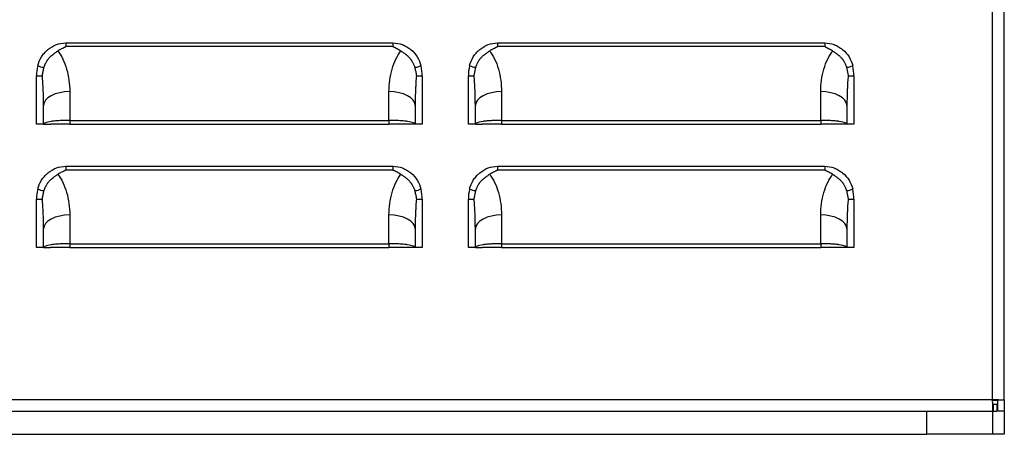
# Model space of a CAD drawing. Header units: millimetres. Extents: x 0 to 1956, y 0 to 1511.
# Tile 5 of 32: x 323 to 485, y 275 to 344. Entities that reach past the tile are written whole.
import ezdxf

# ---------------------------------------------------------------- set-up
doc = ezdxf.new("R2010")
doc.units = ezdxf.units.MM
doc.header["$LTSCALE"] = 7

msp = doc.modelspace()

# ---------------------------------------------------------------- linework, layer by layer
for p, q in [((483.3, 281.12), (483.3, 785.25)), ((485.23, 281.03), (485.23, 785.34)), ((330.66, 339.85), (384.53, 339.85)), ((384.53, 339.24), (330.66, 339.24)), ((401.78, 339.85), (455.65, 339.85)), ((455.65, 339.24), (401.78, 339.24)), ((325.84, 326.49), (325.84, 334.43)), ((325.84, 334.43), (326.79, 334.43)), ((388.4, 334.43), (389.34, 334.43)), ((389.34, 334.43), (389.34, 326.49)), ((396.96, 326.49), (396.96, 334.43)), ((396.96, 334.43), (397.91, 334.43)), ((459.52, 334.43), (460.46, 334.43)), ((460.46, 334.43), (460.46, 326.49)), ((331.3, 331.83), (331.3, 327.1)), ((383.88, 327.1), (383.88, 331.83)), ((402.42, 331.83), (402.42, 327.1)), ((455, 327.1), (455, 331.83)), ((326.99, 326.49), (326.99, 329.54)), ((388.2, 329.54), (388.2, 326.49)), ((398.11, 326.49), (398.11, 329.54)), ((459.32, 329.54), (459.32, 326.49)), ((326.99, 326.49), (325.84, 326.49)), ((326.99, 326.49), (328.13, 326.49)), ((331.3, 327.1), (383.88, 327.1)), ((331.3, 327.1), (331.3, 326.49)), ((331.3, 326.49), (383.88, 326.49)), ((383.88, 327.1), (383.88, 326.49)), ((388.2, 326.49), (387.06, 326.49)), ((389.34, 326.49), (388.2, 326.49)), ((398.11, 326.49), (396.96, 326.49)), ((398.11, 326.49), (399.25, 326.49)), ((402.42, 327.1), (455, 327.1)), ((402.42, 327.1), (402.42, 326.49)), ((402.42, 326.49), (455, 326.49)), ((455, 327.1), (455, 326.49)), ((459.32, 326.49), (458.18, 326.49)), ((460.46, 326.49), (459.32, 326.49)), ((330.66, 319.53), (384.53, 319.53)), ((401.78, 319.53), (455.65, 319.53)), ((384.53, 318.92), (330.66, 318.92)), ((455.65, 318.92), (401.78, 318.92)), ((325.84, 306.17), (325.84, 314.11)), ((325.84, 314.11), (326.79, 314.11)), ((388.4, 314.11), (389.34, 314.11)), ((389.34, 314.11), (389.34, 306.17)), ((396.96, 306.17), (396.96, 314.11)), ((396.96, 314.11), (397.91, 314.11)), ((459.52, 314.11), (460.46, 314.11)), ((460.46, 314.11), (460.46, 306.17)), ((331.3, 311.51), (331.3, 306.78)), ((383.88, 306.78), (383.88, 311.51)), ((402.42, 311.51), (402.42, 306.78)), ((455, 306.78), (455, 311.51)), ((326.99, 306.17), (326.99, 309.22)), ((388.2, 309.22), (388.2, 306.17)), ((398.11, 306.17), (398.11, 309.22)), ((459.32, 309.22), (459.32, 306.17)), ((331.3, 306.78), (383.88, 306.78)), ((331.3, 306.78), (331.3, 306.17)), ((383.88, 306.78), (383.88, 306.17)), ((402.42, 306.78), (455, 306.78)), ((402.42, 306.78), (402.42, 306.17)), ((455, 306.78), (455, 306.17)), ((326.99, 306.17), (325.84, 306.17)), ((326.99, 306.17), (328.13, 306.17)), ((331.3, 306.17), (383.88, 306.17)), ((388.2, 306.17), (387.06, 306.17)), ((389.34, 306.17), (388.2, 306.17)), ((398.11, 306.17), (396.96, 306.17)), ((398.11, 306.17), (399.25, 306.17)), ((402.42, 306.17), (455, 306.17)), ((459.32, 306.17), (458.18, 306.17)), ((460.46, 306.17), (459.32, 306.17)), ((231.88, 281.12), (483.3, 281.12)), ((483.3, 281.03), (484.09, 281.03)), ((485.23, 281.03), (484.09, 281.03)), ((484.09, 281.03), (484.09, 279.18)), ((485.23, 281.03), (485.23, 279.18)), ((231.8, 279.18), (483.38, 279.18)), ((472.45, 275.38), (472.45, 279.18)), ((483.3, 279.18), (483.3, 275.38)), ((483.38, 280.33), (483.38, 279.18)), ((483.38, 280.33), (483.99, 280.33)), ((483.38, 279.18), (483.99, 279.18)), ((483.99, 280.33), (483.99, 279.18)), ((485.23, 279.18), (484.09, 279.18)), ((485.23, 279.18), (485.23, 275.38)), ((242.73, 275.38), (472.45, 275.38)), ((483.3, 275.38), (472.45, 275.38)), ((485.23, 275.38), (483.3, 275.38))]:
    msp.add_line(p, q)
at = {"flags": 128}
for points in [[(331.3, 331.83), (330.46, 331.79), (329.65, 331.66), (328.91, 331.45), (328.25, 331.16), (327.71, 330.81), (327.32, 330.42), (327.07, 329.99), (326.99, 329.54)], [(388.2, 329.54), (388.12, 329.99), (387.87, 330.42), (387.47, 330.81), (386.94, 331.16), (386.28, 331.45), (385.54, 331.66), (384.73, 331.79), (383.88, 331.83)], [(402.42, 331.83), (401.58, 331.79), (400.77, 331.66), (400.03, 331.45), (399.37, 331.16), (398.83, 330.81), (398.44, 330.42), (398.19, 329.99), (398.11, 329.54)], [(459.32, 329.54), (459.24, 329.99), (458.99, 330.42), (458.59, 330.81), (458.06, 331.16), (457.4, 331.45), (456.66, 331.66), (455.85, 331.79), (455, 331.83)], [(331.3, 311.51), (330.46, 311.47), (329.65, 311.34), (328.91, 311.13), (328.25, 310.84), (327.71, 310.49), (327.32, 310.1), (327.07, 309.67), (326.99, 309.22)], [(388.2, 309.22), (388.12, 309.67), (387.87, 310.1), (387.47, 310.49), (386.94, 310.84), (386.28, 311.13), (385.54, 311.34), (384.73, 311.47), (383.88, 311.51)], [(402.42, 311.51), (401.58, 311.47), (400.77, 311.34), (400.03, 311.13), (399.37, 310.84), (398.83, 310.49), (398.44, 310.1), (398.19, 309.67), (398.11, 309.22)], [(459.32, 309.22), (459.24, 309.67), (458.99, 310.1), (458.59, 310.49), (458.06, 310.84), (457.4, 311.13), (456.66, 311.34), (455.85, 311.47), (455, 311.51)]]:
    msp.add_lwpolyline(points, dxfattribs=at)
for centre, start, end in [((332.89, 334.43), 166.5852, 180), ((382.3, 334.43), 0, 13.4148), ((404.01, 334.43), 166.5852, 180), ((453.42, 334.43), 0, 13.4148), ((332.89, 314.11), 166.5852, 180), ((382.3, 314.11), 0, 13.4148), ((404.01, 314.11), 166.5852, 180), ((453.42, 314.11), 0, 13.4148)]:
    msp.add_arc(centre, 7.05, start, end)
for points, knots in [([(326.04, 336.06), (326.17, 336.61), (326.47, 337.35), (327.02, 338.09), (327.35, 338.43), (327.5, 338.57), (327.6, 338.66), (327.65, 338.71), (328.58, 339.48), (329.57, 339.85), (330.66, 339.85)], [0, 0, 0, 0, 0.25, 0.375, 0.4375, 0.46875, 0.46875, 0.5, 0.5, 1, 1, 1, 1]), ([(329.35, 338.54), (329.4, 338.57), (329.5, 338.65), (329.66, 338.75), (329.82, 338.84), (330.03, 338.96), (330.25, 339.07), (330.46, 339.16), (330.58, 339.21), (330.64, 339.23), (330.66, 339.24)], [0, 0, 0, 0, 0.132846, 0.260432, 0.382713, 0.49973, 0.749985, 0.875064, 0.959449, 1, 1, 1, 1]), ([(384.53, 339.85), (384.53, 339.74), (384.53, 339.63), (384.53, 339.48), (384.53, 339.43), (384.53, 339.36), (384.53, 339.33), (384.53, 339.3), (384.53, 339.28), (384.53, 339.26), (384.53, 339.25), (384.53, 339.25), (384.53, 339.25), (384.53, 339.24)], [0, 0, 0, 0, 0.5, 0.5, 0.75, 0.75, 0.875, 0.875, 0.9375, 0.96875, 0.984375, 0.984375, 1, 1, 1, 1]), ([(384.53, 339.85), (385.08, 339.85), (385.85, 339.71), (386.69, 339.31), (387.09, 339.05), (387.26, 338.93), (387.37, 338.84), (387.43, 338.8), (388.34, 338.04), (388.89, 337.15), (389.15, 336.06)], [0, 0, 0, 0, 0.25, 0.375, 0.4375, 0.46875, 0.46875, 0.5, 0.5, 1, 1, 1, 1]), ([(384.53, 339.24), (384.59, 339.22), (384.71, 339.17), (384.94, 339.07), (385.21, 338.94), (385.54, 338.75), (385.74, 338.61), (385.84, 338.54)], [0, 0, 0, 0, 0.125072, 0.250152, 0.500317, 0.737211, 1, 1, 1, 1]), ([(397.16, 336.06), (397.29, 336.61), (397.59, 337.35), (398.14, 338.09), (398.47, 338.43), (398.62, 338.57), (398.72, 338.66), (398.77, 338.71), (399.7, 339.48), (400.69, 339.85), (401.78, 339.85)], [0, 0, 0, 0, 0.25, 0.375, 0.4375, 0.46875, 0.46875, 0.5, 0.5, 1, 1, 1, 1]), ([(400.47, 338.54), (400.52, 338.57), (400.62, 338.65), (400.78, 338.75), (400.94, 338.84), (401.15, 338.96), (401.37, 339.07), (401.58, 339.16), (401.7, 339.21), (401.76, 339.23), (401.78, 339.24)], [0, 0, 0, 0, 0.132846, 0.260432, 0.382713, 0.49973, 0.749985, 0.875064, 0.959449, 1, 1, 1, 1]), ([(455.65, 339.85), (455.65, 339.74), (455.65, 339.63), (455.65, 339.48), (455.65, 339.43), (455.65, 339.36), (455.65, 339.33), (455.65, 339.3), (455.65, 339.28), (455.65, 339.26), (455.65, 339.25), (455.65, 339.25), (455.65, 339.25), (455.65, 339.24)], [0, 0, 0, 0, 0.5, 0.5, 0.75, 0.75, 0.875, 0.875, 0.9375, 0.96875, 0.984375, 0.984375, 1, 1, 1, 1]), ([(455.65, 339.85), (456.2, 339.85), (456.97, 339.71), (457.81, 339.31), (458.21, 339.05), (458.38, 338.93), (458.49, 338.84), (458.55, 338.8), (459.46, 338.04), (460.01, 337.15), (460.27, 336.06)], [0, 0, 0, 0, 0.25, 0.375, 0.4375, 0.46875, 0.46875, 0.5, 0.5, 1, 1, 1, 1]), ([(455.65, 339.24), (455.71, 339.22), (455.83, 339.17), (456.06, 339.07), (456.33, 338.94), (456.66, 338.75), (456.86, 338.61), (456.96, 338.54)], [0, 0, 0, 0, 0.125072, 0.250152, 0.500317, 0.737211, 1, 1, 1, 1]), ([(327.06, 335.8), (327.08, 335.85), (327.1, 335.94), (327.15, 336.09), (327.21, 336.24), (327.29, 336.43), (327.43, 336.71), (327.57, 336.94), (327.68, 337.09), (327.72, 337.16), (327.8, 337.26), (327.98, 337.48), (328.25, 337.75), (328.56, 337.99), (328.8, 338.16), (328.99, 338.29), (329.17, 338.41), (329.29, 338.5), (329.35, 338.54)], [0, 0, 0, 0, 0.038373, 0.080185, 0.125321, 0.173711, 0.25028, 0.375704, 0.391291, 0.406852, 0.437907, 0.499865, 0.634348, 0.749592, 0.816743, 0.874571, 0.942689, 1, 1, 1, 1]), ([(329.35, 338.54), (329.64, 338.14), (329.92, 337.68), (330.41, 336.67), (330.62, 336.12), (330.96, 334.95), (331.09, 334.33), (331.26, 333.08), (331.3, 332.45), (331.3, 331.83)], [0, 0, 0, 0, 0.25, 0.25, 0.5, 0.5, 0.75, 0.75, 1, 1, 1, 1]), ([(383.88, 331.83), (383.88, 332.45), (383.92, 333.08), (384.1, 334.33), (384.23, 334.95), (384.57, 336.12), (384.78, 336.67), (385.27, 337.68), (385.55, 338.14), (385.84, 338.54)], [0, 0, 0, 0, 0.25, 0.25, 0.5, 0.5, 0.75, 0.75, 1, 1, 1, 1]), ([(385.84, 338.54), (385.88, 338.51), (385.95, 338.46), (386.08, 338.38), (386.22, 338.28), (386.39, 338.16), (386.63, 337.99), (386.93, 337.75), (387.21, 337.48), (387.39, 337.26), (387.47, 337.16), (387.5, 337.1), (387.53, 337.07), (387.54, 337.05), (387.56, 337.02), (387.58, 336.99), (387.62, 336.93), (387.69, 336.82), (387.79, 336.64), (387.89, 336.43), (387.99, 336.22), (388.06, 336.02), (388.1, 335.87), (388.12, 335.8)], [0, 0, 0, 0, 0.037158, 0.078937, 0.125454, 0.183035, 0.250493, 0.36598, 0.500084, 0.562042, 0.593111, 0.608681, 0.617291, 0.624288, 0.631112, 0.639931, 0.655602, 0.687011, 0.7498, 0.824616, 0.874702, 0.940703, 1, 1, 1, 1]), ([(398.18, 335.8), (398.2, 335.85), (398.22, 335.94), (398.27, 336.09), (398.33, 336.24), (398.41, 336.43), (398.55, 336.71), (398.69, 336.94), (398.8, 337.09), (398.84, 337.16), (398.92, 337.26), (399.1, 337.48), (399.37, 337.75), (399.68, 337.99), (399.92, 338.16), (400.11, 338.29), (400.29, 338.41), (400.41, 338.5), (400.47, 338.54)], [0, 0, 0, 0, 0.038373, 0.080185, 0.125321, 0.173711, 0.25028, 0.375704, 0.391291, 0.406852, 0.437907, 0.499865, 0.634348, 0.749592, 0.816743, 0.874571, 0.942689, 1, 1, 1, 1]), ([(400.47, 338.54), (400.76, 338.14), (401.04, 337.68), (401.53, 336.67), (401.74, 336.12), (402.08, 334.95), (402.21, 334.33), (402.38, 333.08), (402.42, 332.45), (402.42, 331.83)], [0, 0, 0, 0, 0.25, 0.25, 0.5, 0.5, 0.75, 0.75, 1, 1, 1, 1]), ([(455, 331.83), (455, 332.45), (455.04, 333.08), (455.22, 334.33), (455.35, 334.95), (455.69, 336.12), (455.9, 336.67), (456.39, 337.68), (456.67, 338.14), (456.96, 338.54)], [0, 0, 0, 0, 0.25, 0.25, 0.5, 0.5, 0.75, 0.75, 1, 1, 1, 1]), ([(456.96, 338.54), (457, 338.51), (457.07, 338.46), (457.2, 338.38), (457.34, 338.28), (457.51, 338.16), (457.75, 337.99), (458.05, 337.75), (458.33, 337.48), (458.51, 337.26), (458.59, 337.16), (458.62, 337.1), (458.65, 337.07), (458.66, 337.05), (458.68, 337.02), (458.7, 336.99), (458.74, 336.93), (458.81, 336.82), (458.91, 336.64), (459.01, 336.43), (459.11, 336.22), (459.18, 336.02), (459.22, 335.87), (459.24, 335.8)], [0, 0, 0, 0, 0.037158, 0.078937, 0.125454, 0.183035, 0.250493, 0.36598, 0.500084, 0.562042, 0.593111, 0.608681, 0.617291, 0.624288, 0.631112, 0.639931, 0.655602, 0.687011, 0.7498, 0.824616, 0.874702, 0.940703, 1, 1, 1, 1]), ([(326.04, 336.06), (326.19, 336.03), (326.36, 335.99), (326.51, 335.94), (326.67, 335.9), (326.81, 335.86), (326.92, 335.84), (326.98, 335.82), (327.03, 335.81), (327.06, 335.8)], [0.4183576, 0.4183576, 0.4183576, 0.4183576, 0.7097279, 0.7097279, 0.7097279, 1.0010982, 1.0010982, 1.0010982, 1.1654812, 1.1654812, 1.1654812, 1.1654812]), ([(326.79, 334.43), (326.8, 334.53), (326.83, 334.72), (326.88, 335), (326.93, 335.28), (326.99, 335.54), (327.04, 335.72), (327.06, 335.8)], [0, 0, 0, 0, 0.210995, 0.416248, 0.616016, 0.81053, 1, 1, 1, 1]), ([(388.12, 335.8), (388.16, 335.81), (388.21, 335.82), (388.27, 335.84), (388.38, 335.86), (388.52, 335.9), (388.68, 335.94), (388.83, 335.99), (389, 336.03), (389.15, 336.06)], [0.4173971, 0.4173971, 0.4173971, 0.4173971, 0.5822598, 0.5822598, 0.5822598, 0.8733897, 0.8733897, 0.8733897, 1.1645196, 1.1645196, 1.1645196, 1.1645196]), ([(388.12, 335.8), (388.15, 335.72), (388.19, 335.54), (388.26, 335.28), (388.31, 335), (388.36, 334.72), (388.38, 334.53), (388.4, 334.43)], [0, 0, 0, 0, 0.18947, 0.383984, 0.583752, 0.789005, 1, 1, 1, 1]), ([(397.16, 336.06), (397.31, 336.03), (397.48, 335.99), (397.63, 335.94), (397.79, 335.9), (397.93, 335.86), (398.04, 335.84), (398.1, 335.82), (398.15, 335.81), (398.18, 335.8)], [0.4183576, 0.4183576, 0.4183576, 0.4183576, 0.7097279, 0.7097279, 0.7097279, 1.0010982, 1.0010982, 1.0010982, 1.1654812, 1.1654812, 1.1654812, 1.1654812]), ([(397.91, 334.43), (397.92, 334.53), (397.95, 334.72), (398, 335), (398.05, 335.28), (398.11, 335.54), (398.16, 335.72), (398.18, 335.8)], [0, 0, 0, 0, 0.210995, 0.416248, 0.616016, 0.81053, 1, 1, 1, 1]), ([(459.24, 335.8), (459.28, 335.81), (459.33, 335.82), (459.39, 335.84), (459.5, 335.86), (459.64, 335.9), (459.8, 335.94), (459.95, 335.99), (460.12, 336.03), (460.27, 336.06)], [0.4173971, 0.4173971, 0.4173971, 0.4173971, 0.5822598, 0.5822598, 0.5822598, 0.8733897, 0.8733897, 0.8733897, 1.1645196, 1.1645196, 1.1645196, 1.1645196]), ([(459.24, 335.8), (459.27, 335.72), (459.31, 335.54), (459.38, 335.28), (459.43, 335), (459.48, 334.72), (459.5, 334.53), (459.52, 334.43)], [0, 0, 0, 0, 0.18947, 0.383984, 0.583752, 0.789005, 1, 1, 1, 1]), ([(326.99, 329.54), (326.99, 329.81), (326.98, 330.31), (326.97, 331.01), (326.96, 331.59), (326.93, 332.36), (326.88, 333.3), (326.82, 334.07), (326.79, 334.43)], [0, 0, 0, 0, 0.164954, 0.307007, 0.426159, 0.52241, 0.781781, 1, 1, 1, 1]), ([(388.4, 334.43), (388.38, 334.26), (388.35, 333.91), (388.31, 333.35), (388.28, 332.74), (388.24, 331.97), (388.21, 330.9), (388.2, 330.04), (388.2, 329.54)], [0, 0, 0, 0, 0.10396, 0.218211, 0.342756, 0.477597, 0.692973, 1, 1, 1, 1]), ([(398.11, 329.54), (398.11, 329.81), (398.1, 330.31), (398.09, 331.01), (398.08, 331.59), (398.05, 332.36), (398, 333.3), (397.94, 334.07), (397.91, 334.43)], [0, 0, 0, 0, 0.164954, 0.307007, 0.426159, 0.52241, 0.781781, 1, 1, 1, 1]), ([(459.52, 334.43), (459.5, 334.26), (459.47, 333.91), (459.43, 333.35), (459.4, 332.74), (459.36, 331.97), (459.33, 330.9), (459.32, 330.04), (459.32, 329.54)], [0, 0, 0, 0, 0.10396, 0.218211, 0.342756, 0.477597, 0.692973, 1, 1, 1, 1]), ([(331.3, 327.1), (330.8, 327.1), (330.25, 327.08), (329.45, 327.04), (329.19, 327.02), (328.7, 326.98), (328.46, 326.95), (327.83, 326.86), (327.5, 326.79), (327.08, 326.64), (326.99, 326.56), (326.99, 326.49)], [0, 0, 0, 0, 0.25, 0.25, 0.375, 0.375, 0.5, 0.5, 0.75, 0.75, 1, 1, 1, 1]), ([(331.3, 326.49), (330.93, 326.49), (330.53, 326.49), (329.75, 326.49), (329.37, 326.49), (328.75, 326.49), (328.51, 326.49), (328.2, 326.49), (328.13, 326.49), (328.13, 326.49)], [0, 0, 0, 0, 0.25, 0.25, 0.5, 0.5, 0.75, 0.75, 1, 1, 1, 1]), ([(388.2, 326.49), (388.2, 326.56), (388.11, 326.64), (387.69, 326.79), (387.36, 326.86), (386.73, 326.95), (386.49, 326.98), (386, 327.02), (385.74, 327.04), (384.94, 327.08), (384.39, 327.1), (383.88, 327.1)], [0, 0, 0, 0, 0.25, 0.25, 0.5, 0.5, 0.625, 0.625, 0.75, 0.75, 1, 1, 1, 1]), ([(387.06, 326.49), (387.06, 326.49), (386.99, 326.49), (386.68, 326.49), (386.44, 326.49), (385.82, 326.49), (385.44, 326.49), (384.66, 326.49), (384.26, 326.49), (383.88, 326.49)], [0, 0, 0, 0, 0.25, 0.25, 0.5, 0.5, 0.75, 0.75, 1, 1, 1, 1]), ([(402.42, 327.1), (401.92, 327.1), (401.37, 327.08), (400.57, 327.04), (400.31, 327.02), (399.82, 326.98), (399.58, 326.95), (398.95, 326.86), (398.62, 326.79), (398.2, 326.64), (398.11, 326.56), (398.11, 326.49)], [0, 0, 0, 0, 0.25, 0.25, 0.375, 0.375, 0.5, 0.5, 0.75, 0.75, 1, 1, 1, 1]), ([(402.42, 326.49), (402.05, 326.49), (401.65, 326.49), (400.87, 326.49), (400.49, 326.49), (399.87, 326.49), (399.63, 326.49), (399.32, 326.49), (399.25, 326.49), (399.25, 326.49)], [0, 0, 0, 0, 0.25, 0.25, 0.5, 0.5, 0.75, 0.75, 1, 1, 1, 1]), ([(459.32, 326.49), (459.32, 326.56), (459.23, 326.64), (458.81, 326.79), (458.48, 326.86), (457.85, 326.95), (457.61, 326.98), (457.12, 327.02), (456.86, 327.04), (456.06, 327.08), (455.51, 327.1), (455, 327.1)], [0, 0, 0, 0, 0.25, 0.25, 0.5, 0.5, 0.625, 0.625, 0.75, 0.75, 1, 1, 1, 1]), ([(458.18, 326.49), (458.18, 326.49), (458.11, 326.49), (457.8, 326.49), (457.56, 326.49), (456.94, 326.49), (456.56, 326.49), (455.78, 326.49), (455.38, 326.49), (455, 326.49)], [0, 0, 0, 0, 0.25, 0.25, 0.5, 0.5, 0.75, 0.75, 1, 1, 1, 1]), ([(326.04, 315.74), (326.17, 316.29), (326.47, 317.03), (327.02, 317.77), (327.35, 318.11), (327.5, 318.25), (327.6, 318.34), (327.65, 318.39), (328.58, 319.16), (329.57, 319.53), (330.66, 319.53)], [0, 0, 0, 0, 0.25, 0.375, 0.4375, 0.46875, 0.46875, 0.5, 0.5, 1, 1, 1, 1]), ([(384.53, 319.53), (384.53, 319.42), (384.53, 319.31), (384.53, 319.16), (384.53, 319.11), (384.53, 319.04), (384.53, 319.01), (384.53, 318.98), (384.53, 318.96), (384.53, 318.94), (384.53, 318.93), (384.53, 318.93), (384.53, 318.93), (384.53, 318.92)], [0, 0, 0, 0, 0.5, 0.5, 0.75, 0.75, 0.875, 0.875, 0.9375, 0.96875, 0.984375, 0.984375, 1, 1, 1, 1]), ([(384.53, 319.53), (385.08, 319.53), (385.85, 319.39), (386.69, 318.99), (387.09, 318.73), (387.26, 318.61), (387.37, 318.52), (387.43, 318.48), (388.34, 317.72), (388.89, 316.83), (389.15, 315.74)], [0, 0, 0, 0, 0.25, 0.375, 0.4375, 0.46875, 0.46875, 0.5, 0.5, 1, 1, 1, 1]), ([(397.16, 315.74), (397.29, 316.29), (397.59, 317.03), (398.14, 317.77), (398.47, 318.11), (398.62, 318.25), (398.72, 318.34), (398.77, 318.39), (399.7, 319.16), (400.69, 319.53), (401.78, 319.53)], [0, 0, 0, 0, 0.25, 0.375, 0.4375, 0.46875, 0.46875, 0.5, 0.5, 1, 1, 1, 1]), ([(455.65, 319.53), (455.65, 319.42), (455.65, 319.31), (455.65, 319.16), (455.65, 319.11), (455.65, 319.04), (455.65, 319.01), (455.65, 318.98), (455.65, 318.96), (455.65, 318.94), (455.65, 318.93), (455.65, 318.93), (455.65, 318.93), (455.65, 318.92)], [0, 0, 0, 0, 0.5, 0.5, 0.75, 0.75, 0.875, 0.875, 0.9375, 0.96875, 0.984375, 0.984375, 1, 1, 1, 1]), ([(455.65, 319.53), (456.2, 319.53), (456.97, 319.39), (457.81, 318.99), (458.21, 318.73), (458.38, 318.61), (458.49, 318.52), (458.55, 318.48), (459.46, 317.72), (460.01, 316.83), (460.27, 315.74)], [0, 0, 0, 0, 0.25, 0.375, 0.4375, 0.46875, 0.46875, 0.5, 0.5, 1, 1, 1, 1]), ([(327.06, 315.48), (327.08, 315.53), (327.1, 315.62), (327.15, 315.77), (327.21, 315.92), (327.29, 316.11), (327.43, 316.39), (327.57, 316.62), (327.68, 316.77), (327.72, 316.84), (327.8, 316.94), (327.98, 317.16), (328.25, 317.43), (328.56, 317.67), (328.8, 317.84), (328.99, 317.97), (329.17, 318.09), (329.29, 318.18), (329.35, 318.22)], [0, 0, 0, 0, 0.038373, 0.080185, 0.125321, 0.173711, 0.25028, 0.375704, 0.391291, 0.406852, 0.437907, 0.499865, 0.634348, 0.749592, 0.816743, 0.874571, 0.942689, 1, 1, 1, 1]), ([(329.35, 318.22), (329.4, 318.25), (329.5, 318.33), (329.66, 318.43), (329.82, 318.52), (330.03, 318.64), (330.25, 318.75), (330.46, 318.84), (330.58, 318.89), (330.64, 318.91), (330.66, 318.92)], [0, 0, 0, 0, 0.132846, 0.260432, 0.382713, 0.49973, 0.749985, 0.875064, 0.959449, 1, 1, 1, 1]), ([(329.35, 318.22), (329.64, 317.82), (329.92, 317.36), (330.41, 316.35), (330.62, 315.8), (330.96, 314.63), (331.09, 314.01), (331.26, 312.76), (331.3, 312.13), (331.3, 311.51)], [0, 0, 0, 0, 0.25, 0.25, 0.5, 0.5, 0.75, 0.75, 1, 1, 1, 1]), ([(383.88, 311.51), (383.88, 312.13), (383.92, 312.76), (384.1, 314.01), (384.23, 314.63), (384.57, 315.8), (384.78, 316.35), (385.27, 317.36), (385.55, 317.82), (385.84, 318.22)], [0, 0, 0, 0, 0.25, 0.25, 0.5, 0.5, 0.75, 0.75, 1, 1, 1, 1]), ([(384.53, 318.92), (384.59, 318.9), (384.71, 318.85), (384.94, 318.75), (385.21, 318.62), (385.54, 318.43), (385.74, 318.29), (385.84, 318.22)], [0, 0, 0, 0, 0.125072, 0.250152, 0.500317, 0.737211, 1, 1, 1, 1]), ([(385.84, 318.22), (385.88, 318.19), (385.95, 318.14), (386.08, 318.06), (386.22, 317.96), (386.39, 317.84), (386.63, 317.67), (386.93, 317.43), (387.21, 317.16), (387.39, 316.94), (387.47, 316.84), (387.5, 316.78), (387.53, 316.75), (387.54, 316.73), (387.56, 316.7), (387.58, 316.67), (387.62, 316.61), (387.69, 316.5), (387.79, 316.32), (387.89, 316.11), (387.99, 315.9), (388.06, 315.7), (388.1, 315.55), (388.12, 315.48)], [0, 0, 0, 0, 0.037158, 0.078937, 0.125454, 0.183035, 0.250493, 0.36598, 0.500084, 0.562042, 0.593111, 0.608681, 0.617291, 0.624288, 0.631112, 0.639931, 0.655602, 0.687011, 0.7498, 0.824616, 0.874702, 0.940703, 1, 1, 1, 1]), ([(398.18, 315.48), (398.2, 315.53), (398.22, 315.62), (398.27, 315.77), (398.33, 315.92), (398.41, 316.11), (398.55, 316.39), (398.69, 316.62), (398.8, 316.77), (398.84, 316.84), (398.92, 316.94), (399.1, 317.16), (399.37, 317.43), (399.68, 317.67), (399.92, 317.84), (400.11, 317.97), (400.29, 318.09), (400.41, 318.18), (400.47, 318.22)], [0, 0, 0, 0, 0.038373, 0.080185, 0.125321, 0.173711, 0.25028, 0.375704, 0.391291, 0.406852, 0.437907, 0.499865, 0.634348, 0.749592, 0.816743, 0.874571, 0.942689, 1, 1, 1, 1]), ([(400.47, 318.22), (400.52, 318.25), (400.62, 318.33), (400.78, 318.43), (400.94, 318.52), (401.15, 318.64), (401.37, 318.75), (401.58, 318.84), (401.7, 318.89), (401.76, 318.91), (401.78, 318.92)], [0, 0, 0, 0, 0.132846, 0.260432, 0.382713, 0.49973, 0.749985, 0.875064, 0.959449, 1, 1, 1, 1]), ([(400.47, 318.22), (400.76, 317.82), (401.04, 317.36), (401.53, 316.35), (401.74, 315.8), (402.08, 314.63), (402.21, 314.01), (402.38, 312.76), (402.42, 312.13), (402.42, 311.51)], [0, 0, 0, 0, 0.25, 0.25, 0.5, 0.5, 0.75, 0.75, 1, 1, 1, 1]), ([(455, 311.51), (455, 312.13), (455.04, 312.76), (455.22, 314.01), (455.35, 314.63), (455.69, 315.8), (455.9, 316.35), (456.39, 317.36), (456.67, 317.82), (456.96, 318.22)], [0, 0, 0, 0, 0.25, 0.25, 0.5, 0.5, 0.75, 0.75, 1, 1, 1, 1]), ([(455.65, 318.92), (455.71, 318.9), (455.83, 318.85), (456.06, 318.75), (456.33, 318.62), (456.66, 318.43), (456.86, 318.29), (456.96, 318.22)], [0, 0, 0, 0, 0.125072, 0.250152, 0.500317, 0.737211, 1, 1, 1, 1]), ([(456.96, 318.22), (457, 318.19), (457.07, 318.14), (457.2, 318.06), (457.34, 317.96), (457.51, 317.84), (457.75, 317.67), (458.05, 317.43), (458.33, 317.16), (458.51, 316.94), (458.59, 316.84), (458.62, 316.78), (458.65, 316.75), (458.66, 316.73), (458.68, 316.7), (458.7, 316.67), (458.74, 316.61), (458.81, 316.5), (458.91, 316.32), (459.01, 316.11), (459.11, 315.9), (459.18, 315.7), (459.22, 315.55), (459.24, 315.48)], [0, 0, 0, 0, 0.037158, 0.078937, 0.125454, 0.183035, 0.250493, 0.36598, 0.500084, 0.562042, 0.593111, 0.608681, 0.617291, 0.624288, 0.631112, 0.639931, 0.655602, 0.687011, 0.7498, 0.824616, 0.874702, 0.940703, 1, 1, 1, 1]), ([(326.04, 315.74), (326.19, 315.71), (326.36, 315.67), (326.51, 315.62), (326.67, 315.58), (326.81, 315.54), (326.92, 315.52), (326.98, 315.5), (327.03, 315.49), (327.06, 315.48)], [0.4183576, 0.4183576, 0.4183576, 0.4183576, 0.7097279, 0.7097279, 0.7097279, 1.0010982, 1.0010982, 1.0010982, 1.1654812, 1.1654812, 1.1654812, 1.1654812]), ([(326.79, 314.11), (326.8, 314.21), (326.83, 314.4), (326.88, 314.68), (326.93, 314.96), (326.99, 315.22), (327.04, 315.4), (327.06, 315.48)], [0, 0, 0, 0, 0.210995, 0.416248, 0.616016, 0.81053, 1, 1, 1, 1]), ([(388.12, 315.48), (388.16, 315.49), (388.21, 315.5), (388.27, 315.52), (388.38, 315.54), (388.52, 315.58), (388.68, 315.62), (388.83, 315.67), (389, 315.71), (389.15, 315.74)], [0.4173971, 0.4173971, 0.4173971, 0.4173971, 0.5822598, 0.5822598, 0.5822598, 0.8733897, 0.8733897, 0.8733897, 1.1645196, 1.1645196, 1.1645196, 1.1645196]), ([(388.12, 315.48), (388.15, 315.4), (388.19, 315.22), (388.26, 314.96), (388.31, 314.68), (388.36, 314.4), (388.38, 314.21), (388.4, 314.11)], [0, 0, 0, 0, 0.18947, 0.383984, 0.583752, 0.789005, 1, 1, 1, 1]), ([(397.16, 315.74), (397.31, 315.71), (397.48, 315.67), (397.63, 315.62), (397.79, 315.58), (397.93, 315.54), (398.04, 315.52), (398.1, 315.5), (398.15, 315.49), (398.18, 315.48)], [0.4183576, 0.4183576, 0.4183576, 0.4183576, 0.7097279, 0.7097279, 0.7097279, 1.0010982, 1.0010982, 1.0010982, 1.1654812, 1.1654812, 1.1654812, 1.1654812]), ([(397.91, 314.11), (397.92, 314.21), (397.95, 314.4), (398, 314.68), (398.05, 314.96), (398.11, 315.22), (398.16, 315.4), (398.18, 315.48)], [0, 0, 0, 0, 0.210995, 0.416248, 0.616016, 0.81053, 1, 1, 1, 1]), ([(459.24, 315.48), (459.28, 315.49), (459.33, 315.5), (459.39, 315.52), (459.5, 315.54), (459.64, 315.58), (459.8, 315.62), (459.95, 315.67), (460.12, 315.71), (460.27, 315.74)], [0.4173971, 0.4173971, 0.4173971, 0.4173971, 0.5822598, 0.5822598, 0.5822598, 0.8733897, 0.8733897, 0.8733897, 1.1645196, 1.1645196, 1.1645196, 1.1645196]), ([(459.24, 315.48), (459.27, 315.4), (459.31, 315.22), (459.38, 314.96), (459.43, 314.68), (459.48, 314.4), (459.5, 314.21), (459.52, 314.11)], [0, 0, 0, 0, 0.18947, 0.383984, 0.583752, 0.789005, 1, 1, 1, 1]), ([(326.99, 309.22), (326.99, 309.49), (326.98, 309.99), (326.97, 310.69), (326.96, 311.27), (326.93, 312.04), (326.88, 312.98), (326.82, 313.75), (326.79, 314.11)], [0, 0, 0, 0, 0.164954, 0.307007, 0.426159, 0.52241, 0.781781, 1, 1, 1, 1]), ([(388.4, 314.11), (388.38, 313.94), (388.35, 313.59), (388.31, 313.03), (388.28, 312.42), (388.24, 311.65), (388.21, 310.58), (388.2, 309.72), (388.2, 309.22)], [0, 0, 0, 0, 0.10396, 0.218211, 0.342756, 0.477597, 0.692973, 1, 1, 1, 1]), ([(398.11, 309.22), (398.11, 309.49), (398.1, 309.99), (398.09, 310.69), (398.08, 311.27), (398.05, 312.04), (398, 312.98), (397.94, 313.75), (397.91, 314.11)], [0, 0, 0, 0, 0.164954, 0.307007, 0.426159, 0.52241, 0.781781, 1, 1, 1, 1]), ([(459.52, 314.11), (459.5, 313.94), (459.47, 313.59), (459.43, 313.03), (459.4, 312.42), (459.36, 311.65), (459.33, 310.58), (459.32, 309.72), (459.32, 309.22)], [0, 0, 0, 0, 0.1039603, 0.2182112, 0.3427559, 0.4775972, 0.6929733, 1, 1, 1, 1]), ([(331.3, 306.78), (330.8, 306.78), (330.25, 306.76), (329.45, 306.72), (329.19, 306.7), (328.7, 306.66), (328.46, 306.63), (327.83, 306.54), (327.5, 306.47), (327.08, 306.32), (326.99, 306.24), (326.99, 306.17)], [0, 0, 0, 0, 0.25, 0.25, 0.375, 0.375, 0.5, 0.5, 0.75, 0.75, 1, 1, 1, 1]), ([(388.2, 306.17), (388.2, 306.24), (388.11, 306.32), (387.69, 306.47), (387.36, 306.54), (386.73, 306.63), (386.49, 306.66), (386, 306.7), (385.74, 306.72), (384.94, 306.76), (384.39, 306.78), (383.88, 306.78)], [0, 0, 0, 0, 0.25, 0.25, 0.5, 0.5, 0.625, 0.625, 0.75, 0.75, 1, 1, 1, 1]), ([(402.42, 306.78), (401.92, 306.78), (401.37, 306.76), (400.57, 306.72), (400.31, 306.7), (399.82, 306.66), (399.58, 306.63), (398.95, 306.54), (398.62, 306.47), (398.2, 306.32), (398.11, 306.24), (398.11, 306.17)], [0, 0, 0, 0, 0.25, 0.25, 0.375, 0.375, 0.5, 0.5, 0.75, 0.75, 1, 1, 1, 1]), ([(459.32, 306.17), (459.32, 306.24), (459.23, 306.32), (458.81, 306.47), (458.48, 306.54), (457.85, 306.63), (457.61, 306.66), (457.12, 306.7), (456.86, 306.72), (456.06, 306.76), (455.51, 306.78), (455, 306.78)], [0, 0, 0, 0, 0.25, 0.25, 0.5, 0.5, 0.625, 0.625, 0.75, 0.75, 1, 1, 1, 1]), ([(331.3, 306.17), (330.93, 306.17), (330.53, 306.17), (329.75, 306.17), (329.37, 306.17), (328.75, 306.17), (328.51, 306.17), (328.2, 306.17), (328.13, 306.17), (328.13, 306.17)], [0, 0, 0, 0, 0.25, 0.25, 0.5, 0.5, 0.75, 0.75, 1, 1, 1, 1]), ([(387.06, 306.17), (387.06, 306.17), (386.99, 306.17), (386.68, 306.17), (386.44, 306.17), (385.82, 306.17), (385.44, 306.17), (384.66, 306.17), (384.26, 306.17), (383.88, 306.17)], [0, 0, 0, 0, 0.25, 0.25, 0.5, 0.5, 0.75, 0.75, 1, 1, 1, 1]), ([(402.42, 306.17), (402.05, 306.17), (401.65, 306.17), (400.87, 306.17), (400.49, 306.17), (399.87, 306.17), (399.63, 306.17), (399.32, 306.17), (399.25, 306.17), (399.25, 306.17)], [0, 0, 0, 0, 0.25, 0.25, 0.5, 0.5, 0.75, 0.75, 1, 1, 1, 1]), ([(458.18, 306.17), (458.18, 306.17), (458.11, 306.17), (457.8, 306.17), (457.56, 306.17), (456.94, 306.17), (456.56, 306.17), (455.78, 306.17), (455.38, 306.17), (455, 306.17)], [0, 0, 0, 0, 0.25, 0.25, 0.5, 0.5, 0.75, 0.75, 1, 1, 1, 1]), ([(483.38, 279.18), (483.38, 279.18), (483.37, 279.23), (483.36, 279.43), (483.35, 279.57), (483.34, 279.93), (483.33, 280.14), (483.32, 280.61), (483.31, 280.86), (483.3, 281.12)], [0, 0, 0, 0, 0.25, 0.25, 0.5, 0.5, 0.75, 0.75, 1, 1, 1, 1]), ([(483.3, 281.12), (483.56, 281.11), (483.81, 281.1), (484.28, 281.09), (484.49, 281.08), (484.85, 281.07), (484.99, 281.06), (485.18, 281.05), (485.23, 281.04), (485.23, 281.03)], [0, 0, 0, 0, 0.25, 0.25, 0.5, 0.5, 0.75, 0.75, 1, 1, 1, 1])]:
    msp.add_open_spline(points, degree=3, knots=knots)
for points in [[(330.66, 339.85), (330.66, 339.63), (330.66, 339.42), (330.66, 339.24)], [(401.78, 339.85), (401.78, 339.63), (401.78, 339.42), (401.78, 339.24)], [(330.66, 319.53), (330.66, 319.31), (330.66, 319.1), (330.66, 318.92)], [(401.78, 319.53), (401.78, 319.31), (401.78, 319.1), (401.78, 318.92)]]:
    msp.add_open_spline(points, degree=3)

doc.saveas('drawing.dxf')
